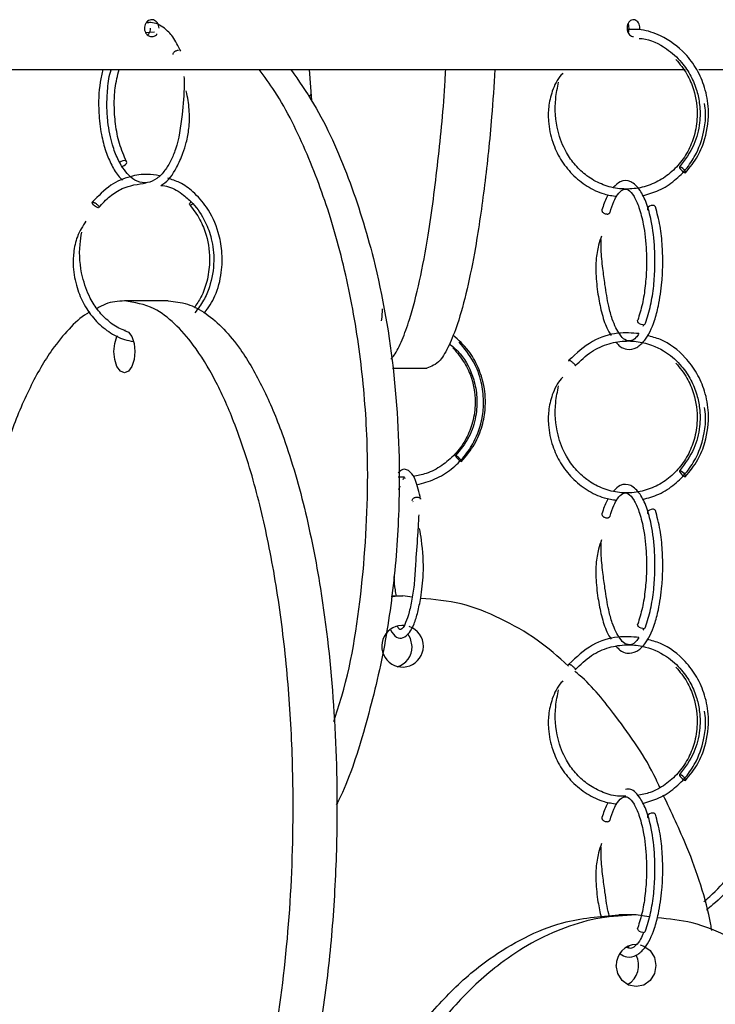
# Model space of a CAD drawing. Header units: millimetres. Extents: x 331 to 1634, y 417 to 1709.
# Tile 49 of 142: x 643 to 684, y 901 to 959. Entities that reach past the tile are written whole.
import ezdxf

# ---------------------------------------------------------------- set-up
doc = ezdxf.new("R2010")
doc.units = ezdxf.units.MM

msp = doc.modelspace()

# ---------------------------------------------------------------- linework, layer by layer
at = {"color": 7, "linetype": 'Continuous', "lineweight": 25}
for p, q in [((650.91, 958.931), (650.833, 959.01)), ((650.714, 958.346), (651.234, 958.385)), ((623.497, 956.164), (682.705, 956.164)), ((660.408, 956.164), (660.544, 954.326)), ((683.504, 956.164), (707.046, 956.164)), ((660.517, 954.689), (660.399, 954.546)), ((652.06, 942.45), (649.462, 942.45)), ((680.247, 941.048), (680.197, 940.94)), ((665.358, 938.474), (667.385, 938.474)), ((666.073, 932.002), (665.699, 932.008)), ((665.731, 931.27), (665.813, 931.493)), ((666.575, 930.548), (666.554, 930.565)), ((665.964, 924.974), (665.27, 924.914)), ((665.296, 924.974), (665.964, 924.974)), ((666.527, 924.896), (665.964, 924.974)), ((680.247, 923.048), (680.197, 922.94)), ((679.796, 906.078), (678.77, 906.078)), ((680.554, 905.97), (679.796, 906.078)), ((679.387, 904.141), (679.283, 904.202))]:
    msp.add_line(p, q, dxfattribs=at)
at = {"color": 7, "linetype": 'Continuous', "lineweight": 25, "flags": 128}
for points in [[(649.275, 950.414), (649.364, 950.429), (649.453, 950.468), (649.528, 950.526), (649.578, 950.594), (649.596, 950.661), (649.578, 950.718), (649.527, 950.755), (649.452, 950.768), (649.363, 950.753), (649.274, 950.714), (649.205, 950.662)], [(682.716, 950.042), (682.737, 950.057), (682.73, 950.096), (682.695, 950.154), (682.638, 950.222), (682.568, 950.289), (682.495, 950.346), (682.43, 950.383), (682.384, 950.396), (682.363, 950.381), (682.37, 950.342), (682.405, 950.284), (682.462, 950.216), (682.532, 950.149), (682.605, 950.092), (682.67, 950.055), (682.716, 950.042)], [(647.924, 947.975), (647.91, 947.972), (647.869, 947.979), (647.804, 948.007), (647.748, 948.041), (647.686, 948.088), (647.627, 948.143), (647.582, 948.197), (647.555, 948.243), (647.548, 948.276), (647.561, 948.302), (647.589, 948.307), (647.589, 948.307)], [(653.523, 948.203), (653.498, 948.185), (653.425, 948.146), (653.367, 948.132), (653.332, 948.144), (653.325, 948.181), (653.348, 948.238), (653.397, 948.305), (653.406, 948.316)], [(680.774, 948.113), (680.679, 948.101), (680.589, 948.064), (680.518, 948.007), (680.477, 947.939), (680.472, 947.872), (680.487, 947.834)], [(664.738, 941.974), (664.717, 941.495), (664.691, 941.276)], [(680.186, 941.042), (680.092, 941.057), (680.003, 941.096), (679.933, 941.154), (679.892, 941.222), (679.887, 941.289), (679.895, 941.314)], [(650.087, 939.45), (650.039, 938.971), (649.904, 938.566), (649.701, 938.295), (649.462, 938.2), (649.223, 938.295), (649.02, 938.566), (648.885, 938.971), (648.837, 939.45), (648.885, 939.928), (649.02, 940.334), (649.042, 940.376)], [(649.462, 940.7), (649.701, 940.604), (649.904, 940.334), (650.039, 939.928), (650.087, 939.45)], [(668.954, 939.656), (668.951, 939.668), (668.961, 939.69)], [(669.442, 932.938), (669.451, 932.953), (669.432, 932.992), (669.389, 933.05), (669.328, 933.118), (669.257, 933.185), (669.189, 933.242), (669.132, 933.279), (669.097, 933.292), (669.088, 933.277), (669.106, 933.238), (669.149, 933.18), (669.211, 933.112), (669.281, 933.044), (669.35, 932.988), (669.406, 932.95), (669.442, 932.938)], [(682.716, 932.042), (682.737, 932.057), (682.73, 932.096), (682.695, 932.154), (682.638, 932.222), (682.568, 932.289), (682.495, 932.346), (682.43, 932.383), (682.384, 932.396), (682.363, 932.381), (682.37, 932.342), (682.405, 932.284), (682.462, 932.216), (682.532, 932.149), (682.605, 932.092), (682.67, 932.055), (682.716, 932.042)], [(680.774, 930.113), (680.679, 930.101), (680.589, 930.064), (680.518, 930.007), (680.477, 929.939), (680.472, 929.872), (680.487, 929.834)], [(680.186, 923.042), (680.092, 923.057), (680.003, 923.096), (679.933, 923.154), (679.892, 923.222), (679.887, 923.289), (679.895, 923.314)], [(666.515, 921.974), (666.422, 922.452), (666.265, 922.732)], [(682.716, 914.042), (682.737, 914.057), (682.73, 914.096), (682.695, 914.154), (682.638, 914.222), (682.568, 914.289), (682.495, 914.346), (682.43, 914.383), (682.384, 914.396), (682.363, 914.381), (682.37, 914.342), (682.405, 914.284), (682.462, 914.216), (682.532, 914.149), (682.605, 914.092), (682.67, 914.055), (682.716, 914.042)], [(680.774, 912.113), (680.679, 912.101), (680.589, 912.064), (680.518, 912.007), (680.477, 911.939), (680.472, 911.872), (680.487, 911.834)], [(680.186, 905.042), (680.092, 905.057), (680.003, 905.096), (679.933, 905.154), (679.892, 905.222), (679.887, 905.289), (679.895, 905.314)], [(680.045, 904.299), (680.245, 904.233), (680.626, 903.962), (680.881, 903.556), (680.97, 903.078), (680.881, 902.599), (680.626, 902.194), (680.245, 901.923), (679.796, 901.828), (679.346, 901.923), (678.965, 902.194), (678.71, 902.599), (678.621, 903.078), (678.621, 903.078)]]:
    msp.add_lwpolyline(points, dxfattribs=at)
at = {"color": 7, "linetype": 'Continuous', "lineweight": 25}
for centre, radius, start, end in [((680.791, 947.931), 0.183, 34.43441, 95.31487), ((680.21, 941.211), 0.17, 262.10473, 331.62772), ((680.791, 929.931), 0.183, 34.43441, 95.31487), ((665.95, 921.993), 1.232, 83.40105, 359.11538), ((665.939, 921.986), 1.243, 359.44387, 71.43328), ((680.21, 923.211), 0.17, 262.10473, 331.62772), ((665.273, 921.961), 1.242, 286.71671, 0.57351), ((680.791, 911.931), 0.183, 34.43441, 95.31487), ((680.21, 905.211), 0.17, 262.10473, 331.62772), ((679.835, 903.114), 1.214, 91.83621, 181.72544), ((678.659, 903.08), 1.288, 298.95829, 28.6592)]:
    msp.add_arc(centre, radius, start, end, dxfattribs=at)
for points, knots in [([(651.514, 958.609), (651.509, 958.666), (651.5, 958.778), (651.425, 958.928), (651.315, 959.041), (651.178, 959.107), (651.03, 959.116), (650.888, 959.067), (650.768, 958.968), (650.682, 958.828), (650.642, 958.663), (650.652, 958.492), (650.71, 958.335), (650.809, 958.208), (650.94, 958.127), (651.087, 958.099), (651.231, 958.132), (651.338, 958.193), (651.379, 958.253), (651.391, 958.269)], [0, 0, 0, 0, 0.06109, 0.12218, 0.183269, 0.244359, 0.305449, 0.366539, 0.427629, 0.488719, 0.549808, 0.610898, 0.671988, 0.733078, 0.794168, 0.855258, 0.916347, 0.977437, 1, 1, 1, 1]), ([(680.014, 958.513), (680.017, 958.545), (680.027, 958.633), (680.007, 958.778), (679.944, 958.928), (679.846, 959.042), (679.725, 959.107), (679.594, 959.116), (679.468, 959.067), (679.361, 958.968), (679.286, 958.828), (679.25, 958.663), (679.259, 958.492), (679.31, 958.334), (679.398, 958.209), (679.513, 958.125), (679.597, 958.115), (679.639, 958.11)], [0, 0, 0, 0, 0.039736, 0.108481, 0.177227, 0.245973, 0.314719, 0.383465, 0.45221, 0.520956, 0.589702, 0.658448, 0.727193, 0.795939, 0.864685, 0.93343, 1, 1, 1, 1]), ([(652.811, 957.24), (652.657, 957.543), (652.372, 958.105), (651.759, 958.704), (651.209, 958.984), (650.835, 958.93), (650.74, 958.916)], [0, 0, 0, 0, 0.284845, 0.527466, 0.879714, 1, 1, 1, 1]), ([(650.83, 958.206), (650.839, 958.211), (650.89, 958.243), (650.956, 958.347), (651.008, 958.483), (651.012, 958.574), (651.014, 958.609)], [0, 0, 0, 0, 0.070616, 0.424545, 0.778475, 1, 1, 1, 1]), ([(682.731, 950.047), (682.989, 950.368), (683.474, 950.973), (683.99, 952.255), (684.16, 953.666), (683.913, 955.071), (683.428, 956.186), (682.601, 957.311), (681.446, 958.132), (680.218, 958.557), (679.542, 958.535), (679.264, 958.526)], [0, 0, 0, 0, 0.107158, 0.201506, 0.351177, 0.461946, 0.56056, 0.66009, 0.81985, 0.925839, 1, 1, 1, 1]), ([(679.316, 958.339), (679.319, 958.343), (679.349, 958.388), (679.372, 958.485), (679.377, 958.575), (679.379, 958.609)], [0, 0, 0, 0, 0.0446, 0.632212, 1, 1, 1, 1]), ([(679.379, 958.609), (679.376, 958.666), (679.371, 958.76), (679.332, 958.839), (679.317, 958.869)], [0, 0, 0, 0, 0.6083862, 1, 1, 1, 1]), ([(679.967, 958.008), (680.029, 958.004), (680.606, 957.959), (681.526, 957.503), (682.474, 956.674), (683.063, 955.793), (683.408, 954.942), (683.597, 954.008), (683.594, 952.921), (683.271, 951.587), (682.687, 950.813), (682.369, 950.391)], [0, 0, 0, 0, 0.020074, 0.186026, 0.313049, 0.413771, 0.509545, 0.591664, 0.70087, 0.837019, 1, 1, 1, 1]), ([(652.352, 957.041), (652.348, 957.056), (652.341, 957.088), (652.36, 957.143), (652.402, 957.197), (652.459, 957.243), (652.53, 957.28), (652.605, 957.304), (652.653, 957.306), (652.674, 957.307)], [0, 0, 0, 0, 0.141465, 0.290578, 0.439692, 0.581157, 0.709438, 0.87171, 1, 1, 1, 1]), ([(682.157, 956.762), (682.389, 956.479), (682.828, 955.943), (683.313, 954.791), (683.484, 953.521), (683.283, 952.265), (682.881, 951.279), (682.298, 950.441), (681.538, 949.765), (680.647, 949.293), (679.678, 949.061), (678.684, 949.075), (677.729, 949.34), (676.879, 949.818), (676.179, 950.466), (675.559, 951.344), (675.048, 952.674), (674.934, 954.14), (675.134, 955.09), (675.203, 955.417)], [0, 0, 0, 0, 0.057366, 0.108485, 0.191582, 0.250411, 0.302608, 0.356056, 0.4104, 0.464759, 0.519108, 0.57345, 0.627799, 0.681068, 0.731113, 0.779735, 0.8497, 0.94832, 1, 1, 1, 1]), ([(648.183, 956.164), (648.126, 955.917), (647.942, 955.122), (647.899, 953.762), (648.062, 952.365), (648.336, 951.309), (648.694, 950.47), (649.035, 949.892), (649.278, 949.672), (649.349, 949.608)], [0, 0, 0, 0, 0.107984, 0.348609, 0.521489, 0.668774, 0.805885, 0.943978, 1, 1, 1, 1]), ([(652.99, 955.746), (652.996, 955.583), (653.018, 954.868), (652.878, 953.323), (652.652, 951.767), (652.212, 950.734), (651.844, 950.126), (651.379, 949.653), (650.815, 949.402), (650.232, 949.487), (649.637, 949.911), (649.115, 950.677), (648.696, 951.789), (648.477, 952.873), (648.403, 954.028), (648.462, 955.07), (648.557, 955.829), (648.672, 956.154), (648.676, 956.164)], [0, 0, 0, 0, 0.028523, 0.124465, 0.24425, 0.291606, 0.341428, 0.40176, 0.468412, 0.539291, 0.601552, 0.690954, 0.74624, 0.825741, 0.876164, 0.933579, 0.997938, 1, 1, 1, 1]), ([(649.585, 950.707), (649.434, 951.05), (649.144, 951.708), (648.914, 952.891), (648.844, 954.011), (648.887, 955.144), (649.053, 955.803), (649.144, 956.164)], [0, 0, 0, 0, 0.22632, 0.43415, 0.623337, 0.793694, 1, 1, 1, 1]), ([(661.882, 917.542), (662.043, 918.038), (662.91, 920.718), (663.676, 925.945), (663.992, 932.264), (663.654, 937.828), (662.96, 942.554), (661.863, 947.042), (660.347, 951.179), (658.872, 954.227), (657.763, 955.736), (657.449, 956.164)], [0, 0, 0, 0, 0.039435, 0.212868, 0.386431, 0.503886, 0.621672, 0.738988, 0.84804, 0.956951, 1, 1, 1, 1]), ([(659.331, 956.164), (659.791, 955.499), (661.139, 953.553), (662.816, 949.771), (664.495, 944.391), (665.581, 938.068), (665.857, 931.727), (665.523, 926.17), (664.84, 921.432), (663.696, 916.985), (662.754, 914), (662.066, 912.677), (662.021, 912.591)], [0, 0, 0, 0, 0.057522, 0.168373, 0.279402, 0.432517, 0.585747, 0.689442, 0.793429, 0.897001, 0.993277, 1, 1, 1, 1]), ([(665.264, 939.013), (665.328, 939.081), (665.559, 939.325), (665.931, 940.117), (666.447, 941.523), (666.973, 943.587), (667.557, 946.702), (668.065, 950.703), (668.405, 954.055), (668.496, 955.947), (668.506, 956.164)], [0, 0, 0, 0, 0.0379829, 0.1361481, 0.234386, 0.3842767, 0.5344073, 0.7528449, 0.9716332, 1, 1, 1, 1]), ([(671.427, 956.164), (671.366, 955.224), (671.211, 952.857), (670.829, 949.282), (670.336, 945.85), (669.786, 943.1), (669.257, 941.154), (668.712, 939.772), (668.106, 938.723), (667.65, 938.565), (667.385, 938.474)], [0, 0, 0, 0, 0.108244, 0.272433, 0.436411, 0.558328, 0.680071, 0.774263, 0.86836, 1, 1, 1, 1]), ([(675.449, 955.935), (675.418, 955.904), (675.136, 955.625), (674.803, 954.925), (674.585, 953.984), (674.574, 952.953), (674.793, 951.892), (675.29, 950.822), (675.984, 949.925), (676.868, 949.221), (677.779, 948.772), (678.397, 948.685), (678.647, 948.649)], [0, 0, 0, 0, 0.013729, 0.126353, 0.226022, 0.311712, 0.442101, 0.557706, 0.676188, 0.796726, 0.917398, 1, 1, 1, 1]), ([(651.623, 949.298), (651.665, 949.318), (652.028, 949.501), (652.488, 950.175), (652.901, 951.08), (653.15, 951.876), (653.311, 952.704), (653.333, 953.689), (653.234, 954.443), (653.127, 954.839), (653.112, 954.893)], [0, 0, 0, 0, 0.033092, 0.289707, 0.447384, 0.550555, 0.674124, 0.81626, 0.974948, 1, 1, 1, 1]), ([(680.18, 948.69), (680.509, 948.78), (681.189, 948.967), (682.084, 949.555), (682.836, 950.309), (683.48, 951.323), (683.841, 952.455), (683.951, 953.468), (683.875, 953.967), (683.849, 954.141)], [0, 0, 0, 0, 0.146158, 0.302183, 0.448657, 0.590886, 0.795442, 0.928904, 1, 1, 1, 1]), ([(651.546, 949.87), (651.309, 949.907), (650.728, 949.996), (649.735, 949.841), (648.563, 949.349), (647.907, 948.664), (647.555, 948.297)], [0, 0, 0, 0, 0.163217, 0.398975, 0.678096, 1, 1, 1, 1]), ([(654.209, 941.735), (654.435, 942.061), (654.924, 942.766), (655.244, 944.073), (655.279, 945.362), (655.025, 946.704), (654.451, 947.938), (653.598, 948.888), (652.807, 949.474), (652.272, 949.645), (652.035, 949.721)], [0, 0, 0, 0, 0.125535, 0.271686, 0.400477, 0.511879, 0.682247, 0.811228, 0.916637, 1, 1, 1, 1]), ([(647.944, 947.982), (648.156, 948.216), (648.567, 948.669), (649.504, 949.264), (650.265, 949.37), (650.75, 949.438)], [0, 0, 0, 0, 0.278031, 0.540152, 1, 1, 1, 1]), ([(651.623, 949.298), (651.775, 949.277), (652.257, 949.212), (652.898, 948.796), (653.659, 948.123), (654.252, 947.242), (654.675, 946.067), (654.824, 944.733), (654.607, 943.474), (654.169, 942.452), (653.823, 941.993), (653.644, 941.755)], [0, 0, 0, 0, 0.054744, 0.173649, 0.256817, 0.399716, 0.510616, 0.647549, 0.810401, 0.901943, 1, 1, 1, 1]), ([(678.251, 947.694), (678.325, 947.922), (678.461, 948.342), (678.723, 948.814), (679.028, 949.104), (679.317, 949.085), (679.655, 948.726), (679.981, 948.012), (680.267, 946.918), (680.409, 945.647), (680.42, 944.386), (680.347, 943.317), (680.18, 942.228), (679.99, 941.622), (679.892, 941.308)], [0, 0, 0, 0, 0.070236, 0.129363, 0.215179, 0.311367, 0.40817, 0.491017, 0.579521, 0.695468, 0.76314, 0.836502, 0.915481, 1, 1, 1, 1]), ([(680.359, 941.13), (680.466, 941.472), (680.672, 942.132), (680.849, 943.307), (680.922, 944.45), (680.902, 945.784), (680.739, 947.116), (680.429, 948.255), (680.026, 949.089), (679.489, 949.587), (678.888, 949.626), (678.583, 949.311), (678.457, 949.181)], [0, 0, 0, 0, 0.100202, 0.193373, 0.279601, 0.35895, 0.493794, 0.594841, 0.69283, 0.806108, 0.920439, 1, 1, 1, 1]), ([(678.141, 948.743), (678.111, 948.695), (677.966, 948.461), (677.858, 948.115), (677.773, 947.841)], [0, 0, 0, 0, 0.207532, 1, 1, 1, 1]), ([(647.589, 948.307), (647.602, 948.306), (647.631, 948.302), (647.689, 948.277), (647.753, 948.238), (647.816, 948.191), (647.875, 948.136), (647.919, 948.083), (647.942, 948.046), (647.945, 948.033), (647.945, 948.031)], [0, 0, 0, 0, 0.125655, 0.284594, 0.410241, 0.5488, 0.694851, 0.840902, 0.979461, 1, 1, 1, 1]), ([(653.337, 948.139), (653.552, 947.855), (653.959, 947.319), (654.409, 946.165), (654.573, 944.891), (654.386, 943.637), (654.063, 942.715), (653.739, 942.25), (653.598, 942.047)], [0, 0, 0, 0, 0.1672625, 0.3163534, 0.5587843, 0.7304352, 0.8827022, 1, 1, 1, 1]), ([(678.621, 939.981), (678.69, 939.905), (678.884, 939.691), (679.305, 939.536), (679.812, 939.626), (680.416, 940.173), (680.832, 941.045), (681.161, 942.263), (681.326, 943.388), (681.389, 944.6), (681.362, 945.734), (681.229, 946.964), (681.041, 947.665), (680.942, 948.035)], [0, 0, 0, 0, 0.041467, 0.117308, 0.218655, 0.307998, 0.447871, 0.526252, 0.639344, 0.712751, 0.797314, 0.893047, 1, 1, 1, 1]), ([(677.776, 947.84), (677.773, 947.833), (677.763, 947.81), (677.773, 947.764), (677.805, 947.71), (677.858, 947.664), (677.926, 947.627), (678.001, 947.604), (678.076, 947.598), (678.128, 947.601), (678.149, 947.612), (678.154, 947.614)], [0, 0, 0, 0, 0.058544, 0.195615, 0.332686, 0.462727, 0.580649, 0.729815, 0.847745, 0.965675, 1, 1, 1, 1]), ([(647.176, 947.185), (646.986, 946.885), (646.624, 946.311), (646.433, 945.352), (646.403, 944.328), (646.601, 943.268), (647.056, 942.199), (647.694, 941.3), (648.509, 940.598), (649.3, 940.165), (649.817, 940.082), (649.996, 940.053)], [0, 0, 0, 0, 0.113423, 0.21699, 0.305948, 0.441091, 0.560854, 0.683657, 0.808661, 0.933868, 1, 1, 1, 1]), ([(649.521, 940.694), (649.457, 940.711), (649.108, 940.808), (648.552, 941.198), (647.909, 941.83), (647.344, 942.712), (646.868, 944.046), (646.748, 945.424), (646.893, 946.291), (646.933, 946.534)], [0, 0, 0, 0, 0.0319285, 0.1756275, 0.3106994, 0.4419756, 0.630802, 0.89647, 1, 1, 1, 1]), ([(677.746, 946.297), (677.683, 946.118), (677.529, 945.68), (677.409, 944.913), (677.4, 943.926), (677.519, 942.85), (677.736, 941.761), (678.002, 940.912), (678.228, 940.545), (678.313, 940.406)], [0, 0, 0, 0, 0.093222, 0.228466, 0.346856, 0.529016, 0.700537, 0.886184, 1, 1, 1, 1]), ([(679.966, 940.514), (679.906, 940.429), (679.753, 940.21), (679.48, 940.052), (679.146, 940.095), (678.787, 940.471), (678.422, 941.19), (678.124, 942.253), (677.97, 943.265), (677.817, 944.414), (677.707, 945.342), (677.714, 945.895), (677.717, 946.09)], [0, 0, 0, 0, 0.056357, 0.145062, 0.271669, 0.376704, 0.524571, 0.614865, 0.749377, 0.838566, 0.943122, 1, 1, 1, 1]), ([(649.462, 942.45), (649.086, 942.429), (648.534, 942.398), (648.004, 942.097), (647.836, 942.002)], [0, 0, 0, 0, 0.682071, 1, 1, 1, 1]), ([(649.462, 882.45), (649.842, 882.488), (650.602, 882.566), (651.714, 883.16), (652.77, 884.077), (653.927, 885.506), (655.11, 887.56), (656.417, 890.682), (657.59, 894.664), (658.655, 900.061), (659.353, 906.378), (659.527, 912.72), (659.316, 918.279), (658.872, 923.007), (658.167, 927.489), (657.209, 931.646), (656.093, 935.073), (654.858, 937.824), (653.669, 939.769), (652.445, 941.151), (651.083, 942.201), (650.059, 942.358), (649.462, 942.45)], [0, 0, 0, 0, 0.028732, 0.057477, 0.086562, 0.11567, 0.160081, 0.204563, 0.269285, 0.33411, 0.423508, 0.512972, 0.573515, 0.634229, 0.694701, 0.750912, 0.807051, 0.84879, 0.89047, 0.922717, 0.954932, 1, 1, 1, 1]), ([(652.06, 942.45), (652.44, 942.411), (653.2, 942.333), (654.312, 941.739), (655.368, 940.822), (656.525, 939.393), (657.708, 937.339), (659.015, 934.217), (660.189, 930.235), (661.253, 924.838), (661.951, 918.521), (662.125, 912.18), (661.914, 906.62), (661.47, 901.892), (660.766, 897.41), (659.807, 893.254), (658.691, 889.826), (657.456, 887.076), (656.267, 885.13), (655.043, 883.748), (653.681, 882.699), (652.657, 882.541), (652.06, 882.45)], [0, 0, 0, 0, 0.0287324, 0.0574768, 0.0865624, 0.1156695, 0.160081, 0.2045635, 0.2692848, 0.3341101, 0.4235075, 0.5129719, 0.5735152, 0.6342289, 0.6947006, 0.750912, 0.8070511, 0.8487904, 0.8904698, 0.9227172, 0.9549322, 1, 1, 1, 1]), ([(647.404, 941.781), (647.344, 941.751), (646.914, 941.541), (646.16, 940.805), (645.006, 939.415), (643.819, 937.348), (642.518, 934.248), (641.339, 930.255), (640.277, 924.89), (639.574, 918.553), (639.373, 911.448), (639.677, 905.473), (640.219, 900.792), (640.834, 897.08), (641.712, 893.268), (642.822, 889.85), (644.06, 887.084), (645.245, 885.145), (646.473, 883.751), (647.836, 882.701), (648.865, 882.542), (649.462, 882.45)], [0, 0, 0, 0, 0.004932, 0.035326, 0.066373, 0.112645, 0.160227, 0.227681, 0.296999, 0.390085, 0.485836, 0.580313, 0.628996, 0.677668, 0.736373, 0.796284, 0.839807, 0.884357, 0.917948, 0.952418, 1, 1, 1, 1]), ([(669.448, 932.94), (669.723, 933.271), (670.249, 933.904), (670.695, 935.013), (670.879, 936.067), (670.851, 937.258), (670.521, 938.432), (669.865, 939.594), (669.262, 940.13), (668.938, 940.418)], [0, 0, 0, 0, 0.153743, 0.293572, 0.419475, 0.531443, 0.712961, 0.84595, 1, 1, 1, 1]), ([(679.966, 940.514), (679.549, 940.546), (678.609, 940.617), (677.095, 940.127), (676.256, 939.345), (675.812, 938.932)], [0, 0, 0, 0, 0.273067, 0.6159, 1, 1, 1, 1]), ([(682.731, 932.047), (682.989, 932.368), (683.474, 932.973), (683.99, 934.255), (684.16, 935.666), (683.913, 937.07), (683.429, 938.188), (682.599, 939.301), (681.557, 940.109), (680.709, 940.333), (680.442, 940.403)], [0, 0, 0, 0, 0.119937, 0.225537, 0.393058, 0.517037, 0.627411, 0.738811, 0.917624, 1, 1, 1, 1]), ([(666.789, 931.56), (667.157, 931.657), (667.889, 931.849), (668.843, 932.448), (669.624, 933.203), (670.292, 934.217), (670.683, 935.35), (670.785, 936.566), (670.642, 937.704), (670.195, 938.937), (669.614, 939.638), (669.308, 940.008)], [0, 0, 0, 0, 0.107669, 0.214192, 0.314217, 0.411364, 0.551101, 0.642274, 0.7475, 0.866745, 1, 1, 1, 1]), ([(668.737, 939.907), (668.957, 939.718), (669.613, 939.157), (670.16, 938.016), (670.4, 936.723), (670.326, 935.559), (669.932, 934.33), (669.379, 933.646), (669.091, 933.29)], [0, 0, 0, 0, 0.1174657, 0.3499105, 0.4895803, 0.6445174, 0.8146546, 1, 1, 1, 1]), ([(676.189, 938.603), (676.495, 938.905), (677.082, 939.483), (678.157, 939.95), (679.189, 940.117), (680.365, 940.009), (681.527, 939.519), (682.474, 938.671), (683.063, 937.794), (683.408, 936.942), (683.597, 936.009), (683.594, 934.921), (683.271, 933.587), (682.687, 932.813), (682.369, 932.391)], [0, 0, 0, 0, 0.092287, 0.176842, 0.253677, 0.322819, 0.4375, 0.52528, 0.594884, 0.661069, 0.717818, 0.793285, 0.887372, 1, 1, 1, 1]), ([(668.953, 939.656), (669.193, 939.373), (669.647, 938.837), (670.147, 937.686), (670.322, 936.417), (670.11, 935.162), (669.691, 934.178), (669.083, 933.338), (668.289, 932.667), (667.434, 932.209), (666.834, 932.098), (666.572, 932.05)], [0, 0, 0, 0, 0.113189, 0.214035, 0.377945, 0.493981, 0.596946, 0.702401, 0.809649, 0.916949, 1, 1, 1, 1]), ([(682.157, 938.762), (682.389, 938.479), (682.828, 937.943), (683.313, 936.791), (683.484, 935.521), (683.283, 934.265), (682.881, 933.279), (682.298, 932.441), (681.538, 931.765), (680.647, 931.293), (679.678, 931.061), (678.684, 931.075), (677.729, 931.34), (676.879, 931.818), (676.179, 932.466), (675.559, 933.344), (675.048, 934.674), (674.934, 936.14), (675.134, 937.09), (675.203, 937.417)], [0, 0, 0, 0, 0.057366, 0.108485, 0.191582, 0.250411, 0.302608, 0.356056, 0.4104, 0.464759, 0.519108, 0.57345, 0.627799, 0.681068, 0.731113, 0.779735, 0.8497, 0.94832, 1, 1, 1, 1]), ([(675.821, 938.887), (675.817, 938.893), (675.806, 938.913), (675.806, 938.932), (675.82, 938.934), (675.827, 938.936)], [0, 0, 0, 0, 0.180829, 0.638316, 1, 1, 1, 1]), ([(675.827, 938.936), (675.836, 938.934), (675.857, 938.93), (675.906, 938.905), (675.964, 938.866), (676.024, 938.819), (676.085, 938.765), (676.137, 938.711), (676.158, 938.682), (676.169, 938.668)], [0, 0, 0, 0, 0.129684, 0.293719, 0.423395, 0.566397, 0.717131, 0.867864, 1, 1, 1, 1]), ([(675.449, 937.935), (675.418, 937.904), (675.136, 937.625), (674.803, 936.925), (674.585, 935.984), (674.574, 934.953), (674.793, 933.892), (675.29, 932.822), (675.984, 931.925), (676.868, 931.221), (677.779, 930.772), (678.397, 930.685), (678.647, 930.649)], [0, 0, 0, 0, 0.013729, 0.126353, 0.226022, 0.311712, 0.442101, 0.557706, 0.676188, 0.796726, 0.917398, 1, 1, 1, 1]), ([(680.18, 930.69), (680.509, 930.78), (681.189, 930.967), (682.084, 931.555), (682.836, 932.309), (683.48, 933.323), (683.841, 934.455), (683.951, 935.468), (683.875, 935.967), (683.849, 936.141)], [0, 0, 0, 0, 0.146158, 0.302183, 0.448657, 0.590886, 0.795442, 0.928904, 1, 1, 1, 1]), ([(667.02, 930.712), (666.928, 931.113), (666.768, 931.815), (666.423, 932.376), (665.998, 932.558), (665.775, 932.346), (665.688, 932.263)], [0, 0, 0, 0, 0.321761, 0.561913, 0.827265, 1, 1, 1, 1]), ([(665.982, 931.874), (666.003, 931.911), (666.051, 931.993), (666.081, 931.959), (666.097, 931.941)], [0, 0, 0, 0, 0.449422, 1, 1, 1, 1]), ([(680.359, 923.13), (680.466, 923.472), (680.672, 924.132), (680.849, 925.307), (680.922, 926.45), (680.902, 927.784), (680.739, 929.116), (680.429, 930.255), (680.026, 931.089), (679.489, 931.587), (678.888, 931.626), (678.583, 931.311), (678.457, 931.181)], [0, 0, 0, 0, 0.100202, 0.193373, 0.279601, 0.35895, 0.493794, 0.594841, 0.69283, 0.806108, 0.920439, 1, 1, 1, 1]), ([(678.251, 929.694), (678.325, 929.922), (678.461, 930.342), (678.723, 930.814), (679.028, 931.104), (679.317, 931.085), (679.655, 930.726), (679.981, 930.012), (680.267, 928.918), (680.409, 927.647), (680.42, 926.386), (680.347, 925.317), (680.18, 924.228), (679.99, 923.622), (679.892, 923.308)], [0, 0, 0, 0, 0.070236, 0.129363, 0.215179, 0.311367, 0.40817, 0.491017, 0.579521, 0.695468, 0.76314, 0.836502, 0.915481, 1, 1, 1, 1]), ([(666.53, 930.615), (666.528, 930.632), (666.525, 930.668), (666.553, 930.721), (666.599, 930.768), (666.641, 930.789), (666.661, 930.8)], [0, 0, 0, 0, 0.251286, 0.517827, 0.770697, 1, 1, 1, 1]), ([(678.141, 930.743), (678.111, 930.695), (677.966, 930.461), (677.858, 930.115), (677.773, 929.841)], [0, 0, 0, 0, 0.207532, 1, 1, 1, 1]), ([(677.776, 929.84), (677.773, 929.833), (677.763, 929.81), (677.773, 929.764), (677.805, 929.71), (677.858, 929.664), (677.926, 929.627), (678.001, 929.604), (678.076, 929.598), (678.128, 929.601), (678.149, 929.612), (678.154, 929.614)], [0, 0, 0, 0, 0.058544, 0.195615, 0.332686, 0.462727, 0.580649, 0.729815, 0.847745, 0.965675, 1, 1, 1, 1]), ([(678.621, 921.981), (678.69, 921.905), (678.884, 921.691), (679.305, 921.536), (679.812, 921.626), (680.416, 922.173), (680.832, 923.045), (681.161, 924.263), (681.326, 925.388), (681.389, 926.6), (681.362, 927.734), (681.229, 928.964), (681.041, 929.665), (680.942, 930.035)], [0, 0, 0, 0, 0.041467, 0.117308, 0.218655, 0.307998, 0.447871, 0.526252, 0.639344, 0.712751, 0.797314, 0.893047, 1, 1, 1, 1]), ([(666.911, 929.788), (666.893, 929.455), (666.846, 928.582), (666.734, 927.197), (666.671, 925.897), (666.531, 924.855), (666.354, 923.995), (666.089, 923.243), (665.846, 922.863), (665.701, 923.068), (665.629, 923.169)], [0, 0, 0, 0, 0.098685, 0.259059, 0.368827, 0.469166, 0.577076, 0.683877, 0.844982, 1, 1, 1, 1]), ([(665.236, 922.961), (665.348, 922.783), (665.562, 922.444), (665.994, 922.457), (666.365, 922.761), (666.637, 923.288), (666.86, 923.996), (667.053, 924.95), (667.234, 926.427), (667.142, 927.893), (667.002, 928.746), (666.963, 928.977)], [0, 0, 0, 0, 0.11309, 0.216377, 0.321058, 0.421742, 0.519071, 0.615866, 0.75077, 0.932715, 1, 1, 1, 1]), ([(677.746, 928.297), (677.683, 928.118), (677.529, 927.68), (677.409, 926.913), (677.4, 925.926), (677.519, 924.85), (677.736, 923.761), (678.002, 922.912), (678.228, 922.545), (678.313, 922.406)], [0, 0, 0, 0, 0.0932222, 0.2284663, 0.3468564, 0.5290155, 0.7005368, 0.8861835, 1, 1, 1, 1]), ([(679.966, 922.514), (679.906, 922.429), (679.753, 922.21), (679.48, 922.052), (679.146, 922.095), (678.787, 922.471), (678.422, 923.19), (678.124, 924.253), (677.97, 925.265), (677.817, 926.414), (677.707, 927.342), (677.714, 927.895), (677.717, 928.09)], [0, 0, 0, 0, 0.056357, 0.145062, 0.271669, 0.376704, 0.524571, 0.614865, 0.749377, 0.838566, 0.943122, 1, 1, 1, 1]), ([(665.588, 924.974), (665.565, 925.088), (665.498, 925.42), (665.468, 925.841), (665.448, 926.117)], [0, 0, 0, 0, 0.342817, 1, 1, 1, 1]), ([(675.785, 920.819), (675.179, 921.357), (673.945, 922.456), (671.774, 923.663), (669.464, 924.617), (667.825, 924.759), (667.017, 924.829)], [0, 0, 0, 0, 0.244623, 0.498963, 0.753048, 1, 1, 1, 1]), ([(679.966, 922.514), (679.549, 922.546), (678.609, 922.617), (677.095, 922.127), (676.256, 921.345), (675.812, 920.932)], [0, 0, 0, 0, 0.273067, 0.6159, 1, 1, 1, 1]), ([(682.731, 914.047), (682.989, 914.368), (683.474, 914.973), (683.99, 916.255), (684.16, 917.666), (683.913, 919.07), (683.429, 920.188), (682.599, 921.301), (681.557, 922.109), (680.709, 922.333), (680.442, 922.403)], [0, 0, 0, 0, 0.119937, 0.225537, 0.393058, 0.517037, 0.627411, 0.738811, 0.917624, 1, 1, 1, 1]), ([(676.189, 920.603), (676.495, 920.905), (677.082, 921.483), (678.157, 921.95), (679.189, 922.117), (680.365, 922.009), (681.527, 921.519), (682.474, 920.671), (683.063, 919.794), (683.408, 918.942), (683.597, 918.009), (683.594, 916.921), (683.271, 915.587), (682.687, 914.813), (682.369, 914.391)], [0, 0, 0, 0, 0.092287, 0.176842, 0.253677, 0.322819, 0.4375, 0.52528, 0.594884, 0.661069, 0.717818, 0.793285, 0.887372, 1, 1, 1, 1]), ([(675.821, 920.887), (675.817, 920.893), (675.806, 920.913), (675.806, 920.932), (675.82, 920.934), (675.827, 920.936)], [0, 0, 0, 0, 0.180829, 0.638316, 1, 1, 1, 1]), ([(675.827, 920.936), (675.836, 920.934), (675.857, 920.93), (675.906, 920.905), (675.964, 920.866), (676.024, 920.819), (676.085, 920.765), (676.137, 920.711), (676.158, 920.682), (676.169, 920.668)], [0, 0, 0, 0, 0.129684, 0.293719, 0.423395, 0.566397, 0.717131, 0.867864, 1, 1, 1, 1]), ([(681.197, 913.631), (681.124, 913.795), (680.45, 915.308), (678.835, 917.545), (677.181, 919.675), (676.252, 920.434), (676.164, 920.505)], [0, 0, 0, 0, 0.062526, 0.577313, 0.960055, 1, 1, 1, 1]), ([(682.157, 920.762), (682.389, 920.479), (682.828, 919.943), (683.313, 918.791), (683.484, 917.521), (683.283, 916.265), (682.881, 915.28), (682.298, 914.44), (681.537, 913.769), (680.708, 913.309), (680.124, 913.197), (679.864, 913.148)], [0, 0, 0, 0, 0.112857, 0.213422, 0.376899, 0.492634, 0.595321, 0.700471, 0.807382, 0.914321, 1, 1, 1, 1]), ([(675.449, 919.935), (675.418, 919.904), (675.136, 919.625), (674.803, 918.925), (674.585, 917.984), (674.574, 916.953), (674.793, 915.892), (675.29, 914.822), (675.984, 913.925), (676.868, 913.221), (677.779, 912.772), (678.397, 912.685), (678.647, 912.649)], [0, 0, 0, 0, 0.013729, 0.126353, 0.226022, 0.311712, 0.442101, 0.557706, 0.676188, 0.796726, 0.917398, 1, 1, 1, 1]), ([(679.178, 913.11), (679.015, 913.106), (678.522, 913.096), (677.729, 913.348), (676.879, 913.816), (676.179, 914.466), (675.559, 915.344), (675.048, 916.675), (674.934, 918.14), (675.134, 919.09), (675.203, 919.417)], [0, 0, 0, 0, 0.0594153, 0.1792613, 0.2967232, 0.4070772, 0.5142934, 0.6685746, 0.8860405, 1, 1, 1, 1]), ([(680.18, 912.69), (680.509, 912.78), (681.189, 912.967), (682.084, 913.555), (682.836, 914.309), (683.48, 915.323), (683.841, 916.455), (683.951, 917.468), (683.875, 917.967), (683.849, 918.141)], [0, 0, 0, 0, 0.146158, 0.302183, 0.448657, 0.590886, 0.795442, 0.928904, 1, 1, 1, 1]), ([(680.359, 905.13), (680.466, 905.472), (680.672, 906.132), (680.849, 907.307), (680.922, 908.45), (680.902, 909.785), (680.739, 911.114), (680.429, 912.26), (680.027, 913.073), (679.58, 913.557), (679.264, 913.521), (679.158, 913.509)], [0, 0, 0, 0, 0.11604, 0.223936, 0.323794, 0.415684, 0.571842, 0.68886, 0.802336, 0.933519, 1, 1, 1, 1]), ([(678.251, 911.694), (678.325, 911.922), (678.461, 912.342), (678.723, 912.814), (679.028, 913.104), (679.317, 913.085), (679.655, 912.726), (679.981, 912.012), (680.267, 910.918), (680.409, 909.647), (680.42, 908.386), (680.347, 907.317), (680.18, 906.228), (679.99, 905.622), (679.892, 905.308)], [0, 0, 0, 0, 0.070236, 0.129363, 0.215179, 0.311367, 0.40817, 0.491017, 0.579521, 0.695468, 0.76314, 0.836502, 0.915481, 1, 1, 1, 1]), ([(684.288, 905.148), (684.266, 905.271), (683.959, 906.963), (683.059, 909.696), (681.891, 912.152), (681.406, 913.172)], [0, 0, 0, 0, 0.043483, 0.602441, 1, 1, 1, 1]), ([(678.141, 912.743), (678.111, 912.695), (677.966, 912.461), (677.858, 912.115), (677.773, 911.841)], [0, 0, 0, 0, 0.207532, 1, 1, 1, 1]), ([(677.776, 911.84), (677.773, 911.833), (677.763, 911.81), (677.773, 911.764), (677.805, 911.71), (677.858, 911.664), (677.926, 911.627), (678.001, 911.604), (678.076, 911.598), (678.128, 911.601), (678.149, 911.612), (678.154, 911.614)], [0, 0, 0, 0, 0.058544, 0.195615, 0.332686, 0.462727, 0.580649, 0.729815, 0.847745, 0.965675, 1, 1, 1, 1]), ([(678.843, 903.765), (678.98, 903.691), (679.304, 903.516), (679.813, 903.632), (680.416, 904.17), (680.832, 905.045), (681.161, 906.262), (681.326, 907.388), (681.389, 908.6), (681.362, 909.734), (681.229, 910.964), (681.041, 911.665), (680.942, 912.035)], [0, 0, 0, 0, 0.077063, 0.183031, 0.276448, 0.422698, 0.504652, 0.622901, 0.699655, 0.788073, 0.88817, 1, 1, 1, 1]), ([(683.806, 906.856), (683.926, 906.96), (684.923, 907.822), (686.261, 909.536), (687.224, 911.274), (687.622, 911.992)], [0, 0, 0, 0, 0.074849, 0.618102, 1, 1, 1, 1]), ([(687.639, 910.89), (687.275, 910.298), (686.337, 908.775), (685.063, 907.258), (684.09, 906.467), (683.959, 906.36)], [0, 0, 0, 0, 0.354702, 0.9132, 1, 1, 1, 1]), ([(677.746, 910.297), (677.683, 910.118), (677.529, 909.68), (677.408, 908.912), (677.401, 907.927), (677.509, 906.889), (677.654, 906.228), (677.72, 905.928)], [0, 0, 0, 0, 0.136958, 0.335652, 0.509586, 0.777206, 1, 1, 1, 1]), ([(678.211, 905.998), (678.197, 906.045), (678.075, 906.467), (677.973, 907.271), (677.816, 908.413), (677.707, 909.343), (677.714, 909.895), (677.717, 910.09)], [0, 0, 0, 0, 0.0420293, 0.3766106, 0.5984559, 0.8585229, 1, 1, 1, 1]), ([(662.166, 862.195), (662.048, 862.502), (661.09, 864.995), (660.233, 870.028), (659.844, 876.344), (660.252, 881.908), (661.084, 886.635), (662.409, 891.117), (664.211, 895.274), (666.307, 898.701), (668.628, 901.452), (670.864, 903.397), (673.163, 904.779), (675.723, 905.829), (677.647, 905.986), (678.77, 906.078)], [0, 0, 0, 0, 0.018487, 0.150257, 0.282127, 0.371367, 0.460858, 0.549993, 0.632847, 0.715596, 0.777119, 0.838554, 0.886086, 0.933571, 1, 1, 1, 1]), ([(679.796, 906.078), (679.082, 906.039), (677.654, 905.961), (675.563, 905.368), (673.578, 904.45), (671.405, 903.021), (669.18, 900.967), (666.725, 897.845), (664.519, 893.863), (662.519, 888.466), (661.207, 882.149), (660.879, 875.808), (661.276, 870.248), (662.111, 865.52), (663.435, 861.038), (665.237, 856.882), (667.333, 853.455), (669.654, 850.704), (671.89, 848.758), (674.189, 847.376), (676.749, 846.327), (678.673, 846.169), (679.796, 846.078)], [0, 0, 0, 0, 0.028732, 0.057477, 0.086562, 0.11567, 0.160081, 0.204563, 0.269285, 0.33411, 0.423508, 0.512972, 0.573515, 0.634229, 0.694701, 0.750912, 0.807051, 0.84879, 0.89047, 0.922717, 0.954932, 1, 1, 1, 1]), ([(681.358, 846.221), (681.548, 846.235), (682.45, 846.303), (684.026, 846.802), (686.013, 847.702), (688.186, 849.136), (690.411, 851.188), (692.866, 854.31), (695.072, 858.292), (697.072, 863.689), (698.384, 870.007), (698.712, 876.348), (698.316, 881.907), (697.481, 886.635), (696.157, 891.117), (694.354, 895.274), (692.258, 898.701), (689.937, 901.451), (687.702, 903.4), (685.4, 904.771), (683.244, 905.695), (681.745, 905.835), (681.046, 905.9)], [0, 0, 0, 0, 0.007982, 0.037861, 0.068096, 0.098353, 0.144518, 0.190758, 0.258036, 0.325422, 0.418351, 0.511349, 0.574284, 0.637396, 0.700256, 0.758688, 0.817044, 0.860432, 0.903758, 0.937279, 0.970767, 1, 1, 1, 1]), ([(680.247, 905.048), (680.185, 904.901), (680.041, 904.56), (679.78, 904.253), (679.511, 904.048), (679.322, 904.111), (679.225, 904.143)], [0, 0, 0, 0, 0.193791, 0.448451, 0.713668, 1, 1, 1, 1])]:
    msp.add_open_spline(points, degree=3, knots=knots, dxfattribs=at)
at = {"color": 1, "linetype": 'Continuous', "lineweight": 25}
for points, knots in [([(647.945, 948.031), (647.948, 948.021), (647.956, 947.999), (647.946, 947.988), (647.94, 947.982)], [0, 0, 0, 0, 0.443997, 1, 1, 1, 1]), ([(678.154, 947.614), (678.172, 947.62), (678.208, 947.633), (678.239, 947.662), (678.245, 947.685), (678.248, 947.693)], [0, 0, 0, 0, 0.3856551, 0.7816521, 1, 1, 1, 1]), ([(676.169, 938.668), (676.169, 938.667), (676.181, 938.652), (676.192, 938.628), (676.197, 938.607), (676.188, 938.605), (676.187, 938.604)], [0, 0, 0, 0, 0.032266, 0.417304, 0.904366, 1, 1, 1, 1]), ([(666.661, 930.8), (666.689, 930.81), (666.739, 930.829), (666.792, 930.831), (666.816, 930.831)], [0, 0, 0, 0, 0.558475, 1, 1, 1, 1]), ([(666.816, 930.831), (666.839, 930.83), (666.89, 930.826), (666.954, 930.801), (666.998, 930.762), (667.019, 930.731), (667.019, 930.713), (667.019, 930.712)], [0, 0, 0, 0, 0.225525, 0.510787, 0.736296, 0.984981, 1, 1, 1, 1]), ([(678.154, 929.614), (678.172, 929.62), (678.208, 929.633), (678.239, 929.662), (678.245, 929.685), (678.248, 929.693)], [0, 0, 0, 0, 0.385655, 0.781652, 1, 1, 1, 1]), ([(676.169, 920.668), (676.169, 920.667), (676.181, 920.652), (676.192, 920.628), (676.197, 920.607), (676.188, 920.605), (676.187, 920.604)], [0, 0, 0, 0, 0.032266, 0.417304, 0.904366, 1, 1, 1, 1]), ([(678.154, 911.614), (678.172, 911.62), (678.208, 911.633), (678.239, 911.662), (678.245, 911.685), (678.248, 911.693)], [0, 0, 0, 0, 0.385655, 0.781652, 1, 1, 1, 1])]:
    msp.add_open_spline(points, degree=3, knots=knots, dxfattribs=at)

doc.saveas('drawing.dxf')
